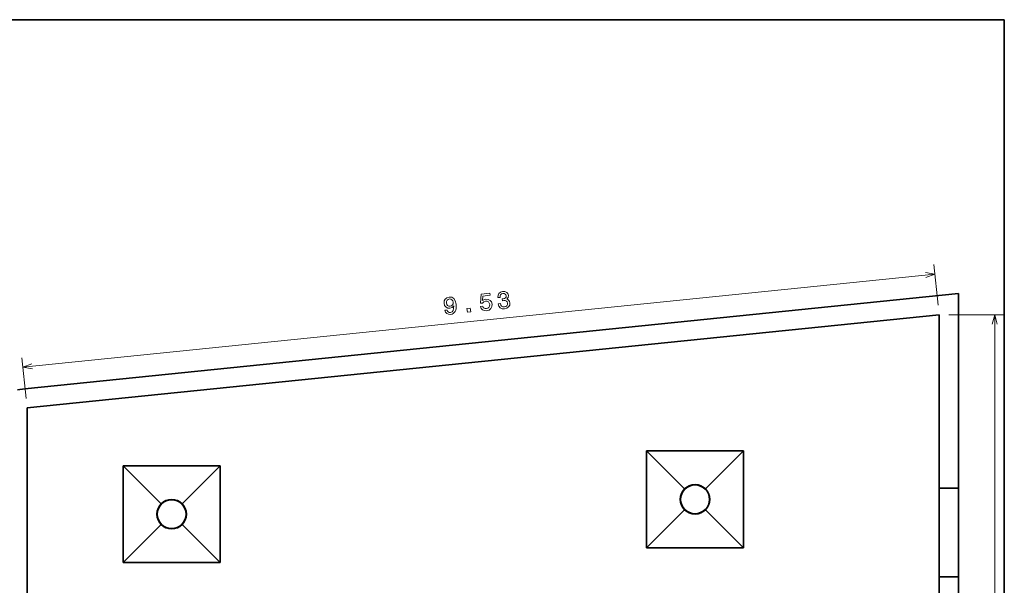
# Model space of a CAD drawing. Extents: x 10 to 410, y 10 to 287.
# Tile 20 of 20: x 205 to 410, y 169 to 287. Entities that reach past the tile are written whole.
import ezdxf

# ---------------------------------------------------------------- set-up
doc = ezdxf.new("R2010")
doc.units = 0

msp = doc.modelspace()

# ---------------------------------------------------------------- linework, layer by layer
at = {"color": 7, "lineweight": 35}
for p, q in [((410, 287), (10, 287)), ((410, 10), (410, 287)), ((400.5, 230.06), (206.45, 210.21)), ((400.5, 189.54), (400.5, 230.06)), ((396.5, 225.63), (206.9, 206.24)), ((396.5, 189.54), (396.5, 225.63)), ((206.9, 206.24), (206.9, 148.94)), ((335.7, 197.29), (355.82, 197.29)), ((335.7, 177.17), (335.7, 197.29)), ((355.82, 197.29), (355.82, 177.17)), ((226.9, 194.21), (247.02, 194.21)), ((226.9, 174.09), (226.9, 194.21)), ((247.02, 194.21), (247.02, 174.09)), ((355.82, 177.17), (335.7, 177.17)), ((247.02, 174.09), (226.9, 174.09)), ((396.5, 70.94), (396.5, 171.14)), ((400.5, 66.94), (400.5, 171.14))]:
    msp.add_line(p, q, dxfattribs=at)
at = {"color": 7, "lineweight": 13, "ltscale": 0.212625}
for p, q in [((396.3, 227.62), (395.43, 236.08)), ((206.7, 208.23), (205.83, 216.69))]:
    msp.add_line(p, q, dxfattribs=at)
at = {"color": 7, "lineweight": 13}
for p, q in [((395.63, 234.09), (206.03, 214.7)), ((408.05, 225.63), (408.05, 70.94))]:
    msp.add_line(p, q, dxfattribs=at)
at = {"color": 7, "lineweight": 13, "ltscale": 0.288776}
msp.add_line((398.5, 225.63), (410.05, 225.63), dxfattribs=at)
at = {"color": 7, "lineweight": 35, "ltscale": 0.039098}
msp.add_line((204.9, 210.02), (206.45, 210.21), dxfattribs=at)
at = {"color": 7, "lineweight": 35, "ltscale": 0.279175}
for p, q in [((335.7, 197.29), (343.6, 189.4)), ((355.82, 197.29), (347.92, 189.4)), ((226.9, 194.21), (234.8, 186.31)), ((247.02, 194.21), (239.12, 186.31)), ((335.7, 177.17), (343.6, 185.07)), ((347.92, 185.07), (355.82, 177.17)), ((226.9, 174.09), (234.8, 181.98)), ((239.12, 181.98), (247.02, 174.09))]:
    msp.add_line(p, q, dxfattribs=at)
at = {"color": 7, "lineweight": 35, "ltscale": 0.46}
for p, q in [((396.5, 189.54), (396.5, 171.14)), ((400.5, 189.54), (400.5, 171.14))]:
    msp.add_line(p, q, dxfattribs=at)
at = {"color": 7, "lineweight": 35, "ltscale": 0.1}
for p, q in [((400.5, 189.54), (396.5, 189.54)), ((400.5, 171.14), (396.5, 171.14))]:
    msp.add_line(p, q, dxfattribs=at)
at = {"color": 7, "lineweight": 13}
for points in [[(393.77, 233.38), (395.63, 234.09), (393.66, 234.41)], [(408.57, 223.69), (408.05, 225.63), (407.53, 223.69)], [(207.9, 215.41), (206.03, 214.7), (208.01, 214.38)]]:
    msp.add_lwpolyline(points, dxfattribs=at)
for points in [[(293.76, 226.55), (293.88, 226.16), (294.13, 225.88), (294.49, 225.72), (294.95, 225.7), (295.24, 225.76), (295.5, 225.88), (295.71, 226.06), (295.87, 226.3), (296, 226.59), (296.07, 226.94), (296.1, 227.34), (296.08, 227.8), (295.92, 228.5), (295.62, 228.99), (295.2, 229.26), (294.65, 229.31), (294.17, 229.17), (293.82, 228.89), (293.62, 228.5), (293.58, 228.02), (293.71, 227.55), (293.99, 227.21), (294.36, 227.01), (294.81, 226.98), (295.28, 227.13), (295.6, 227.45), (295.58, 226.89), (295.46, 226.48), (295.24, 226.22), (294.91, 226.11), (294.65, 226.11), (294.44, 226.21), (294.3, 226.37), (294.23, 226.6)], [(301.15, 227.35), (301.3, 226.95), (301.58, 226.66), (301.97, 226.49), (302.43, 226.46), (302.93, 226.61), (303.3, 226.89), (303.51, 227.31), (303.56, 227.82), (303.43, 228.28), (303.15, 228.62), (302.75, 228.82), (302.25, 228.85), (301.88, 228.76), (301.61, 228.56), (301.65, 229.51), (303.18, 229.67), (303.13, 230.08), (301.27, 229.89), (301.19, 228.01), (301.59, 228.06), (301.85, 228.32), (302.22, 228.44), (302.54, 228.42), (302.81, 228.29), (302.99, 228.06), (303.07, 227.75), (303.05, 227.43), (302.92, 227.16), (302.69, 226.98), (302.38, 226.89), (302.11, 226.9), (301.89, 227), (301.72, 227.16), (301.62, 227.4)], [(304.83, 227.92), (304.83, 227.88), (304.96, 227.41), (305.24, 227.07), (305.63, 226.88), (306.13, 226.84), (306.64, 226.98), (307.01, 227.24), (307.23, 227.62), (307.27, 228.08), (307.2, 228.37), (307.07, 228.6), (306.87, 228.77), (306.61, 228.88), (306.91, 229.18), (306.98, 229.63), (306.87, 230.01), (306.62, 230.28), (306.25, 230.43), (305.76, 230.45), (305.32, 230.32), (305, 230.07), (304.81, 229.69), (304.78, 229.22), (304.78, 229.18), (305.23, 229.23), (305.24, 229.55), (305.34, 229.8), (305.54, 229.96), (305.83, 230.04), (306.09, 230.03), (306.3, 229.94), (306.43, 229.78), (306.5, 229.56), (306.48, 229.31), (306.37, 229.13), (306.17, 229.01), (305.89, 228.95), (305.69, 228.93), (305.73, 228.54), (305.98, 228.57), (306.3, 228.56), (306.55, 228.46), (306.71, 228.28), (306.79, 228.03), (306.76, 227.73), (306.64, 227.5), (306.42, 227.34), (306.12, 227.27), (305.8, 227.29), (305.55, 227.41), (305.38, 227.64), (305.29, 227.96)], [(294.07, 228.08), (294.09, 228.39), (294.2, 228.65), (294.41, 228.83), (294.69, 228.92), (294.99, 228.89), (295.23, 228.76), (295.4, 228.53), (295.48, 228.23), (295.46, 227.91), (295.34, 227.66), (295.13, 227.49), (294.83, 227.41), (294.55, 227.43), (294.32, 227.55), (294.15, 227.77)], [(298.43, 226.16), (299.12, 226.23), (299.04, 226.97), (298.35, 226.9)]]:
    msp.add_lwpolyline(points, close=True, dxfattribs=at)
at = {"color": 7, "lineweight": 35}
for centre, radius in [((345.76, 187.23), 3.06), ((345.76, 187.23), 3), ((236.96, 184.15), 3.06), ((236.96, 184.15), 3)]:
    msp.add_circle(centre, radius, dxfattribs=at)

doc.saveas('drawing.dxf')
